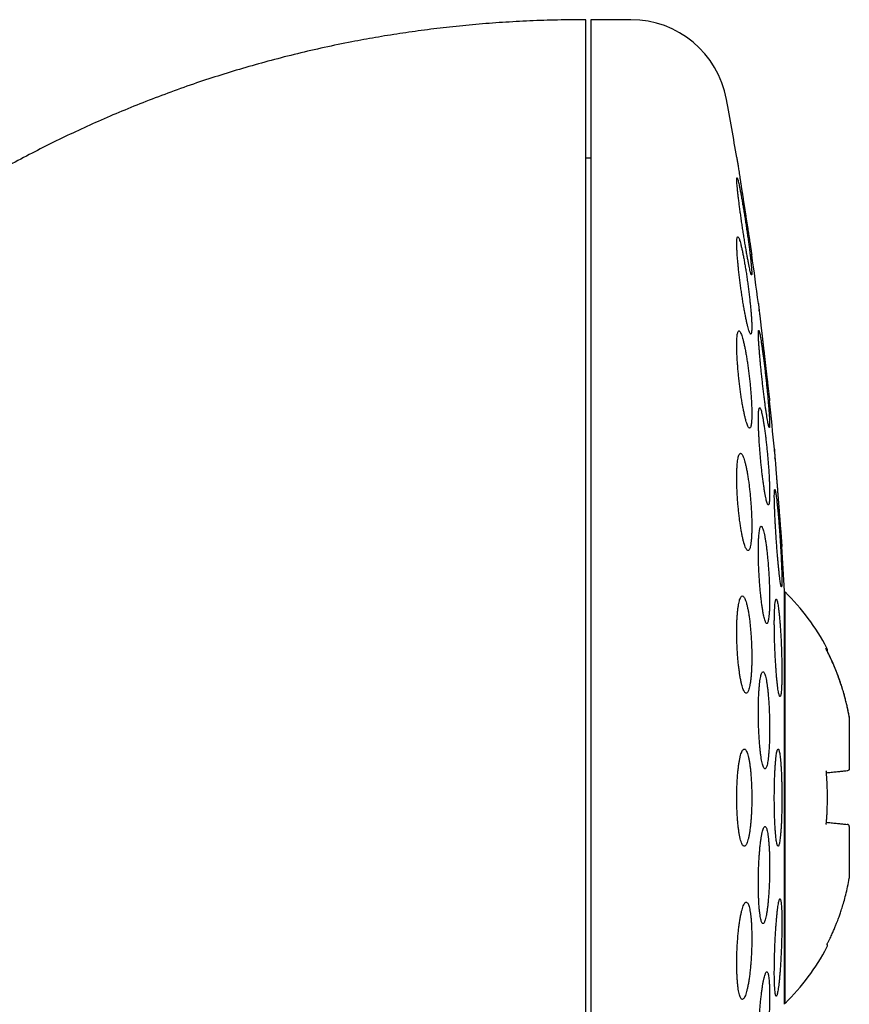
# Model space of a CAD drawing. Header units: millimetres. Extents: x 8 to 1012, y 12 to 1096.
# Tile 43 of 44: x 796 to 813, y 1002 to 1022. Entities that reach past the tile are written whole.
import ezdxf

# ---------------------------------------------------------------- set-up
doc = ezdxf.new("R2010")
doc.units = ezdxf.units.MM

msp = doc.modelspace()

# ---------------------------------------------------------------- linework, layer by layer
at = {"color": 7, "linetype": 'Continuous', "lineweight": 30}
for p, q in [((808.948, 1022.326), (808.122, 1022.326)), ((808.122, 1022.326), (808.122, 990.326)), ((808.122, 1019.476), (808.022, 1019.476)), ((811.57, 1016.485), (811.57, 1016.49)), ((812.108, 1002.076), (812.108, 1010.576)), ((812.122, 1010.557), (812.108, 1010.546)), ((812.122, 1002.094), (812.122, 1010.557)), ((813.442, 1007.982), (813.44, 1007.983)), ((813.442, 1007.981), (813.442, 1007.982)), ((813.442, 1006.929), (813.442, 1007.981)), ((813.442, 1006.926), (813.442, 1006.929)), ((813.442, 1005.723), (813.442, 1005.726)), ((813.442, 1004.671), (813.442, 1005.723)), ((813.442, 1004.67), (813.442, 1004.671)), ((812.108, 1002.106), (812.122, 1002.094))]:
    msp.add_line(p, q, dxfattribs=at)
for centre, radius, start, end in [((808.948, 1020.326), 2, 10.3987, 90), ((732.658, 1006.326), 79.564, 9.52332, 10.39867), ((732.658, 1006.326), 79.564, 7.33922, 8.0659), ((732.658, 1006.326), 79.564, 5.16579, 5.88928), ((732.658, 1006.326), 79.564, 3.06198, 3.72116), ((808.823, 1007.207), 4.702, 27.8372, 45.4484), ((808.823, 1005.445), 4.702, 314.5516, 332.163)]:
    msp.add_arc(centre, radius, start, end, dxfattribs=at)
for points, knots in [([(808.022, 1022.326), (807.827, 1022.325), (807.442, 1022.322), (806.869, 1022.302), (806.308, 1022.272), (805.758, 1022.229), (805.222, 1022.176), (804.7, 1022.114), (804.192, 1022.042), (803.694, 1021.961), (803.176, 1021.867), (802.64, 1021.756), (802.087, 1021.629), (801.547, 1021.491), (801.022, 1021.345), (800.51, 1021.19), (799.997, 1021.022), (799.484, 1020.841), (798.97, 1020.647), (798.472, 1020.446), (797.989, 1020.238), (797.521, 1020.025), (797.067, 1019.808), (796.613, 1019.578), (796.16, 1019.338), (795.709, 1019.086), (795.274, 1018.832), (794.855, 1018.576), (794.428, 1018.303), (793.993, 1018.014), (793.555, 1017.708), (793.136, 1017.404), (792.738, 1017.103), (792.359, 1016.805), (792.006, 1016.517), (791.676, 1016.24), (791.37, 1015.974), (791.079, 1015.714), (790.803, 1015.461), (790.542, 1015.216), (790.296, 1014.978), (790.063, 1014.749), (789.842, 1014.525), (789.623, 1014.3), (789.403, 1014.068), (789.177, 1013.825), (788.946, 1013.571), (788.709, 1013.304), (788.459, 1013.016), (788.196, 1012.705), (787.921, 1012.37), (787.641, 1012.019), (787.355, 1011.651), (787.064, 1011.264), (786.776, 1010.868), (786.489, 1010.462), (786.205, 1010.047), (785.918, 1009.614), (785.629, 1009.164), (785.339, 1008.696), (785.048, 1008.208), (784.757, 1007.702), (784.465, 1007.177), (784.175, 1006.632), (783.887, 1006.071), (783.604, 1005.492), (783.324, 1004.897), (783.047, 1004.282), (782.781, 1003.662), (782.526, 1003.039), (782.282, 1002.413), (782.042, 1001.768), (781.808, 1001.105), (781.58, 1000.423), (781.359, 999.722), (781.151, 999.022), (780.956, 998.324), (780.774, 997.63), (780.599, 996.919), (780.433, 996.191), (780.276, 995.447), (780.128, 994.685), (779.989, 993.906), (779.862, 993.111), (779.745, 992.298), (779.641, 991.468), (779.548, 990.621), (779.471, 989.774), (779.407, 988.927), (779.358, 988.081), (779.322, 987.22), (779.299, 986.344), (779.296, 985.754), (779.295, 985.457)], [0, 0, 0, 0, 0.011222, 0.022231, 0.033033, 0.043636, 0.054044, 0.064084, 0.073948, 0.083642, 0.093169, 0.104301, 0.11521, 0.125904, 0.136387, 0.146665, 0.156744, 0.167516, 0.17806, 0.188382, 0.198485, 0.208374, 0.21805, 0.227517, 0.237693, 0.247622, 0.257305, 0.266745, 0.275944, 0.286558, 0.296833, 0.306771, 0.316371, 0.325633, 0.334558, 0.342662, 0.350463, 0.357961, 0.365155, 0.372042, 0.378623, 0.384895, 0.390857, 0.396778, 0.402968, 0.40931, 0.415914, 0.422782, 0.429917, 0.437922, 0.446244, 0.454884, 0.463847, 0.473135, 0.482752, 0.492124, 0.501796, 0.51177, 0.522051, 0.532642, 0.543547, 0.554769, 0.566313, 0.578184, 0.590385, 0.602694, 0.615331, 0.628299, 0.641604, 0.654222, 0.667136, 0.68035, 0.693867, 0.707691, 0.721826, 0.736275, 0.749801, 0.763597, 0.777667, 0.792015, 0.806643, 0.821554, 0.836753, 0.852241, 0.868023, 0.884101, 0.90048, 0.917162, 0.933172, 0.949457, 0.966022, 0.982868, 1, 1, 1, 1]), ([(808.022, 1011.119), (808.022, 1011.302), (808.022, 1011.667), (808.022, 1012.207), (808.022, 1012.739), (808.022, 1013.262), (808.022, 1013.774), (808.022, 1014.274), (808.022, 1014.76), (808.022, 1015.235), (808.022, 1015.703), (808.022, 1016.161), (808.022, 1016.609), (808.022, 1017.044), (808.022, 1017.465), (808.022, 1017.869), (808.022, 1018.256), (808.022, 1018.626), (808.022, 1018.98), (808.022, 1019.321), (808.022, 1019.647), (808.022, 1019.958), (808.022, 1020.25), (808.022, 1020.525), (808.022, 1020.781), (808.022, 1021.016), (808.022, 1021.231), (808.022, 1021.428), (808.022, 1021.607), (808.022, 1021.767), (808.022, 1021.909), (808.022, 1022.03), (808.022, 1022.13), (808.022, 1022.21), (808.022, 1022.27), (808.022, 1022.308), (808.022, 1022.326), (808.022, 1022.324), (808.022, 1022.323)], [0, 0, 0, 0, 0.028465, 0.056883, 0.085288, 0.11372, 0.1422, 0.170131, 0.198031, 0.225935, 0.253879, 0.282349, 0.310768, 0.339173, 0.367601, 0.396079, 0.42401, 0.45191, 0.479814, 0.507758, 0.536228, 0.564647, 0.593052, 0.62148, 0.649958, 0.677889, 0.705789, 0.733693, 0.761637, 0.790107, 0.818526, 0.846931, 0.875359, 0.903834, 0.931761, 0.959661, 0.987567, 1, 1, 1, 1]), ([(811.125, 1019.49), (811.125, 1019.489), (811.126, 1019.488), (811.127, 1019.477), (811.13, 1019.46), (811.134, 1019.436), (811.138, 1019.405), (811.144, 1019.368), (811.151, 1019.325), (811.158, 1019.276), (811.167, 1019.222), (811.176, 1019.163), (811.186, 1019.098), (811.196, 1019.03), (811.208, 1018.957), (811.219, 1018.882), (811.232, 1018.803), (811.244, 1018.721), (811.257, 1018.638), (811.27, 1018.554), (811.283, 1018.469), (811.296, 1018.384), (811.309, 1018.3), (811.322, 1018.217), (811.335, 1018.135), (811.347, 1018.056), (811.359, 1017.981), (811.37, 1017.91), (811.38, 1017.842), (811.39, 1017.779), (811.399, 1017.722), (811.407, 1017.67), (811.414, 1017.624), (811.42, 1017.584), (811.425, 1017.552), (811.429, 1017.526), (811.432, 1017.506), (811.434, 1017.492), (811.434, 1017.491), (811.435, 1017.49)], [0, 0, 0, 0, 0.0260742, 0.0521485, 0.0789835, 0.1058186, 0.1318916, 0.1579647, 0.1847877, 0.2116108, 0.2378245, 0.2640384, 0.2909972, 0.3179561, 0.3444637, 0.3709715, 0.3982333, 0.4254952, 0.4522798, 0.4790645, 0.506619, 0.5341734, 0.5610967, 0.5880198, 0.6157285, 0.643437, 0.6702954, 0.6971536, 0.724806, 0.7524583, 0.7790756, 0.8056928, 0.8331015, 0.86051, 0.8868198, 0.9131296, 0.9402179, 0.9673062, 1, 1, 1, 1]), ([(811.13, 1019.075), (811.129, 1019.074), (811.127, 1019.071), (811.125, 1019.052), (811.125, 1019.022), (811.127, 1018.98), (811.132, 1018.926), (811.137, 1018.862), (811.145, 1018.789), (811.154, 1018.706), (811.165, 1018.616), (811.178, 1018.519), (811.191, 1018.417), (811.206, 1018.31), (811.222, 1018.199), (811.238, 1018.087), (811.255, 1017.974), (811.273, 1017.862), (811.29, 1017.753), (811.308, 1017.648), (811.325, 1017.548), (811.341, 1017.454), (811.357, 1017.369), (811.372, 1017.293), (811.385, 1017.227), (811.398, 1017.171), (811.408, 1017.128), (811.417, 1017.097), (811.425, 1017.079), (811.43, 1017.073), (811.433, 1017.08), (811.435, 1017.099), (811.434, 1017.131), (811.432, 1017.174), (811.428, 1017.228), (811.422, 1017.292), (811.414, 1017.366), (811.405, 1017.449), (811.394, 1017.54), (811.382, 1017.637), (811.368, 1017.74), (811.353, 1017.848), (811.337, 1017.958), (811.321, 1018.071), (811.304, 1018.183), (811.286, 1018.295), (811.269, 1018.404), (811.251, 1018.509), (811.234, 1018.609), (811.218, 1018.702), (811.202, 1018.787), (811.187, 1018.862), (811.174, 1018.928), (811.162, 1018.982), (811.151, 1019.024), (811.142, 1019.054), (811.135, 1019.072), (811.132, 1019.074), (811.13, 1019.075)], [0, 0, 0, 0, 0.017577, 0.035211, 0.052788, 0.070365, 0.087998, 0.105575, 0.123173, 0.140828, 0.158427, 0.176171, 0.19397, 0.211715, 0.229663, 0.247667, 0.265616, 0.283741, 0.301922, 0.320047, 0.338241, 0.356494, 0.374688, 0.392813, 0.410997, 0.42912, 0.447066, 0.46507, 0.483015, 0.500754, 0.51855, 0.536289, 0.553885, 0.571538, 0.589134, 0.606712, 0.624345, 0.641924, 0.659613, 0.677357, 0.695047, 0.712929, 0.730867, 0.74875, 0.766826, 0.784959, 0.803035, 0.821222, 0.839467, 0.857654, 0.875816, 0.894036, 0.912198, 0.930208, 0.948277, 0.966287, 0.983144, 1, 1, 1, 1]), ([(811.146, 1017.86), (811.143, 1017.859), (811.138, 1017.856), (811.132, 1017.837), (811.128, 1017.807), (811.125, 1017.764), (811.125, 1017.71), (811.127, 1017.646), (811.13, 1017.573), (811.135, 1017.49), (811.142, 1017.4), (811.151, 1017.303), (811.161, 1017.201), (811.173, 1017.094), (811.186, 1016.984), (811.201, 1016.873), (811.216, 1016.761), (811.232, 1016.65), (811.249, 1016.541), (811.267, 1016.436), (811.284, 1016.336), (811.302, 1016.243), (811.319, 1016.157), (811.336, 1016.081), (811.352, 1016.014), (811.367, 1015.958), (811.381, 1015.915), (811.394, 1015.883), (811.405, 1015.864), (811.414, 1015.858), (811.422, 1015.865), (811.428, 1015.884), (811.432, 1015.915), (811.435, 1015.959), (811.435, 1016.013), (811.433, 1016.078), (811.43, 1016.152), (811.424, 1016.235), (811.417, 1016.326), (811.408, 1016.423), (811.398, 1016.526), (811.386, 1016.633), (811.373, 1016.743), (811.358, 1016.854), (811.343, 1016.966), (811.327, 1017.077), (811.31, 1017.186), (811.292, 1017.29), (811.275, 1017.39), (811.257, 1017.483), (811.24, 1017.568), (811.223, 1017.644), (811.207, 1017.71), (811.192, 1017.764), (811.178, 1017.808), (811.166, 1017.838), (811.155, 1017.856), (811.149, 1017.859), (811.146, 1017.86)], [0, 0, 0, 0, 0.017619, 0.035293, 0.052911, 0.070533, 0.088211, 0.105833, 0.1234, 0.141024, 0.158592, 0.176214, 0.193891, 0.211513, 0.229299, 0.247141, 0.264928, 0.28292, 0.300969, 0.318961, 0.337112, 0.355321, 0.373472, 0.391663, 0.409913, 0.428103, 0.446196, 0.464347, 0.482439, 0.500339, 0.518296, 0.536195, 0.553895, 0.571651, 0.58935, 0.606931, 0.624568, 0.642148, 0.65974, 0.677388, 0.694981, 0.712707, 0.730489, 0.748216, 0.766144, 0.784128, 0.802056, 0.820166, 0.838333, 0.856443, 0.874637, 0.892889, 0.911082, 0.92922, 0.947417, 0.965554, 0.982777, 1, 1, 1, 1]), ([(811.435, 1017.49), (811.435, 1017.49), (811.435, 1017.49), (811.434, 1017.494), (811.434, 1017.494)], [0, 0, 0, 0, 0.878812, 1, 1, 1, 1]), ([(811.57, 1016.49), (811.57, 1016.489), (811.57, 1016.488), (811.571, 1016.477), (811.573, 1016.46), (811.576, 1016.435), (811.58, 1016.404), (811.584, 1016.367), (811.589, 1016.324), (811.595, 1016.274), (811.601, 1016.22), (811.608, 1016.16), (811.616, 1016.095), (811.624, 1016.026), (811.632, 1015.953), (811.641, 1015.877), (811.65, 1015.798), (811.66, 1015.716), (811.669, 1015.634), (811.679, 1015.55), (811.689, 1015.465), (811.699, 1015.38), (811.708, 1015.296), (811.718, 1015.214), (811.727, 1015.133), (811.736, 1015.054), (811.745, 1014.98), (811.753, 1014.909), (811.761, 1014.841), (811.768, 1014.779), (811.775, 1014.722), (811.781, 1014.67), (811.786, 1014.624), (811.791, 1014.585), (811.795, 1014.552), (811.798, 1014.526), (811.8, 1014.506), (811.801, 1014.492), (811.802, 1014.491), (811.802, 1014.49)], [0, 0, 0, 0, 0.026243, 0.052486, 0.079493, 0.1065, 0.132742, 0.158984, 0.185984, 0.212984, 0.239307, 0.265629, 0.292707, 0.319785, 0.346274, 0.372764, 0.400014, 0.427264, 0.453909, 0.480555, 0.50797, 0.535385, 0.562107, 0.588829, 0.616329, 0.64383, 0.670514, 0.697199, 0.724667, 0.752134, 0.778683, 0.805232, 0.832563, 0.859893, 0.886269, 0.912645, 0.939795, 0.966946, 1, 1, 1, 1]), ([(811.587, 1016.34), (811.587, 1016.344), (811.586, 1016.352), (811.585, 1016.358), (811.585, 1016.361)], [0, 0, 0, 0, 0.634447, 1, 1, 1, 1]), ([(811.171, 1015.927), (811.167, 1015.926), (811.159, 1015.923), (811.149, 1015.904), (811.14, 1015.873), (811.134, 1015.83), (811.129, 1015.776), (811.126, 1015.712), (811.125, 1015.637), (811.126, 1015.554), (811.129, 1015.463), (811.133, 1015.366), (811.14, 1015.264), (811.148, 1015.157), (811.158, 1015.048), (811.169, 1014.936), (811.182, 1014.825), (811.196, 1014.715), (811.211, 1014.607), (811.227, 1014.503), (811.244, 1014.403), (811.261, 1014.311), (811.279, 1014.225), (811.296, 1014.149), (811.313, 1014.082), (811.33, 1014.026), (811.347, 1013.982), (811.362, 1013.95), (811.377, 1013.931), (811.39, 1013.925), (811.401, 1013.931), (811.412, 1013.951), (811.42, 1013.983), (811.427, 1014.026), (811.431, 1014.081), (811.434, 1014.147), (811.435, 1014.222), (811.434, 1014.305), (811.431, 1014.397), (811.426, 1014.494), (811.42, 1014.597), (811.411, 1014.704), (811.401, 1014.813), (811.39, 1014.925), (811.377, 1015.036), (811.363, 1015.146), (811.348, 1015.254), (811.332, 1015.358), (811.315, 1015.457), (811.298, 1015.549), (811.28, 1015.634), (811.263, 1015.71), (811.246, 1015.776), (811.229, 1015.83), (811.212, 1015.874), (811.197, 1015.905), (811.183, 1015.923), (811.175, 1015.926), (811.171, 1015.927)], [0, 0, 0, 0, 0.01773, 0.035517, 0.053246, 0.070982, 0.088776, 0.106512, 0.124131, 0.141808, 0.159427, 0.176995, 0.194619, 0.212188, 0.229839, 0.247546, 0.265198, 0.28303, 0.300918, 0.318752, 0.336787, 0.354879, 0.372915, 0.391087, 0.409317, 0.427489, 0.44567, 0.463909, 0.482088, 0.500143, 0.518256, 0.53631, 0.554161, 0.57207, 0.58992, 0.607583, 0.625303, 0.642965, 0.660536, 0.678163, 0.695735, 0.713348, 0.731016, 0.74863, 0.766399, 0.784224, 0.801994, 0.819968, 0.837998, 0.855972, 0.874112, 0.89231, 0.91045, 0.928644, 0.946896, 0.965088, 0.982544, 1, 1, 1, 1]), ([(811.577, 1015.937), (811.576, 1015.936), (811.573, 1015.933), (811.571, 1015.914), (811.57, 1015.883), (811.57, 1015.84), (811.572, 1015.787), (811.576, 1015.722), (811.58, 1015.648), (811.586, 1015.565), (811.594, 1015.474), (811.602, 1015.376), (811.612, 1015.273), (811.622, 1015.165), (811.634, 1015.055), (811.646, 1014.943), (811.658, 1014.83), (811.671, 1014.719), (811.684, 1014.61), (811.697, 1014.505), (811.71, 1014.406), (811.723, 1014.313), (811.735, 1014.229), (811.747, 1014.153), (811.757, 1014.088), (811.767, 1014.033), (811.776, 1013.99), (811.784, 1013.959), (811.79, 1013.941), (811.795, 1013.935), (811.799, 1013.942), (811.801, 1013.961), (811.802, 1013.993), (811.801, 1014.036), (811.799, 1014.091), (811.796, 1014.156), (811.791, 1014.231), (811.785, 1014.315), (811.777, 1014.406), (811.769, 1014.504), (811.759, 1014.608), (811.749, 1014.716), (811.737, 1014.826), (811.725, 1014.939), (811.713, 1015.051), (811.7, 1015.162), (811.687, 1015.271), (811.674, 1015.375), (811.661, 1015.474), (811.648, 1015.566), (811.636, 1015.65), (811.625, 1015.725), (811.614, 1015.79), (811.604, 1015.844), (811.595, 1015.886), (811.588, 1015.916), (811.581, 1015.934), (811.578, 1015.936), (811.577, 1015.937)], [0, 0, 0, 0, 0.017711, 0.0354783, 0.053189, 0.0709003, 0.0886681, 0.1063795, 0.1240889, 0.1418545, 0.1595644, 0.1773413, 0.1951744, 0.2129519, 0.2308409, 0.2487863, 0.2666757, 0.2846728, 0.302727, 0.3207242, 0.3387784, 0.3568901, 0.3749439, 0.3929779, 0.4110698, 0.4291033, 0.4470487, 0.4650518, 0.4829965, 0.5008244, 0.5187095, 0.536537, 0.5542706, 0.572061, 0.5897947, 0.6074982, 0.625258, 0.6429618, 0.6607113, 0.678517, 0.696267, 0.7141186, 0.7320266, 0.7498787, 0.7678449, 0.785868, 0.8038345, 0.8218781, 0.8399792, 0.8580227, 0.8760718, 0.8941786, 0.9122272, 0.9302063, 0.9482433, 0.9662218, 0.983111, 1, 1, 1, 1]), ([(811.793, 1014.563), (811.793, 1014.567), (811.792, 1014.572), (811.791, 1014.579), (811.791, 1014.58)], [0, 0, 0, 0, 0.769945, 1, 1, 1, 1]), ([(811.597, 1014.346), (811.594, 1014.344), (811.589, 1014.342), (811.583, 1014.322), (811.577, 1014.292), (811.573, 1014.249), (811.571, 1014.195), (811.57, 1014.13), (811.57, 1014.055), (811.572, 1013.972), (811.575, 1013.881), (811.58, 1013.783), (811.586, 1013.68), (811.593, 1013.572), (811.601, 1013.462), (811.611, 1013.35), (811.621, 1013.238), (811.632, 1013.128), (811.644, 1013.02), (811.657, 1012.915), (811.67, 1012.816), (811.683, 1012.724), (811.696, 1012.639), (811.709, 1012.564), (811.721, 1012.498), (811.734, 1012.443), (811.745, 1012.4), (811.756, 1012.368), (811.766, 1012.349), (811.775, 1012.344), (811.783, 1012.35), (811.79, 1012.37), (811.795, 1012.402), (811.799, 1012.445), (811.801, 1012.5), (811.802, 1012.566), (811.802, 1012.641), (811.8, 1012.725), (811.796, 1012.817), (811.792, 1012.915), (811.786, 1013.018), (811.778, 1013.126), (811.77, 1013.236), (811.76, 1013.348), (811.75, 1013.46), (811.739, 1013.571), (811.727, 1013.679), (811.714, 1013.782), (811.701, 1013.881), (811.688, 1013.973), (811.675, 1014.057), (811.662, 1014.132), (811.65, 1014.197), (811.637, 1014.251), (811.626, 1014.294), (811.615, 1014.324), (811.605, 1014.342), (811.6, 1014.345), (811.597, 1014.346)], [0, 0, 0, 0, 0.01777, 0.035596, 0.053366, 0.071139, 0.088969, 0.106741, 0.124459, 0.142232, 0.15995, 0.177658, 0.195422, 0.213131, 0.230905, 0.248734, 0.266508, 0.284393, 0.302334, 0.320219, 0.338213, 0.356264, 0.374258, 0.392312, 0.410423, 0.428476, 0.446512, 0.464606, 0.482641, 0.50059, 0.518598, 0.536546, 0.554378, 0.572267, 0.590099, 0.607835, 0.625628, 0.643364, 0.661067, 0.678827, 0.69653, 0.714277, 0.73208, 0.749827, 0.767675, 0.785578, 0.803426, 0.821389, 0.839408, 0.857371, 0.875413, 0.893512, 0.911554, 0.929604, 0.947712, 0.965762, 0.982881, 1, 1, 1, 1]), ([(811.802, 1014.49), (811.802, 1014.49), (811.802, 1014.49), (811.801, 1014.495), (811.801, 1014.497)], [0, 0, 0, 0, 0.733664, 1, 1, 1, 1]), ([(811.203, 1013.408), (811.198, 1013.406), (811.188, 1013.404), (811.175, 1013.384), (811.162, 1013.353), (811.152, 1013.31), (811.143, 1013.255), (811.135, 1013.19), (811.13, 1013.115), (811.127, 1013.031), (811.125, 1012.939), (811.125, 1012.841), (811.128, 1012.738), (811.132, 1012.631), (811.138, 1012.521), (811.145, 1012.41), (811.155, 1012.299), (811.166, 1012.19), (811.178, 1012.082), (811.192, 1011.979), (811.207, 1011.881), (811.222, 1011.789), (811.239, 1011.704), (811.256, 1011.628), (811.273, 1011.562), (811.291, 1011.507), (811.308, 1011.463), (811.325, 1011.431), (811.342, 1011.412), (811.358, 1011.406), (811.372, 1011.412), (811.386, 1011.432), (811.398, 1011.464), (811.409, 1011.508), (811.418, 1011.564), (811.425, 1011.63), (811.43, 1011.706), (811.433, 1011.79), (811.435, 1011.882), (811.434, 1011.981), (811.432, 1012.084), (811.428, 1012.191), (811.422, 1012.301), (811.414, 1012.412), (811.404, 1012.523), (811.393, 1012.633), (811.381, 1012.74), (811.367, 1012.843), (811.352, 1012.941), (811.337, 1013.033), (811.32, 1013.116), (811.303, 1013.192), (811.286, 1013.257), (811.268, 1013.312), (811.251, 1013.355), (811.234, 1013.385), (811.218, 1013.404), (811.208, 1013.406), (811.203, 1013.408)], [0, 0, 0, 0, 0.017883, 0.0358221, 0.0537041, 0.0715946, 0.0895426, 0.1074322, 0.1251723, 0.1429698, 0.1607095, 0.1783052, 0.1959572, 0.2135531, 0.231129, 0.2487606, 0.2663373, 0.2840244, 0.3017672, 0.3194554, 0.3373369, 0.3552745, 0.3731567, 0.3912332, 0.4093668, 0.4274435, 0.4456305, 0.4638755, 0.482062, 0.5002239, 0.5184442, 0.5366051, 0.5546157, 0.5726847, 0.5906943, 0.6084964, 0.6263561, 0.6441576, 0.6617878, 0.6794746, 0.6971048, 0.7146735, 0.732298, 0.7498673, 0.7675085, 0.7852053, 0.8028474, 0.8206633, 0.8385351, 0.8563518, 0.8743714, 0.8924476, 0.9104675, 0.9286324, 0.9468548, 0.9650194, 0.9825098, 1, 1, 1, 1]), ([(811.899, 1013.49), (811.899, 1013.489), (811.899, 1013.488), (811.9, 1013.477), (811.901, 1013.459), (811.903, 1013.435), (811.905, 1013.404), (811.908, 1013.367), (811.912, 1013.323), (811.915, 1013.273), (811.92, 1013.218), (811.924, 1013.158), (811.929, 1013.093), (811.935, 1013.023), (811.94, 1012.95), (811.946, 1012.874), (811.953, 1012.795), (811.959, 1012.713), (811.965, 1012.63), (811.972, 1012.546), (811.978, 1012.462), (811.985, 1012.377), (811.992, 1012.294), (811.998, 1012.212), (812.004, 1012.131), (812.01, 1012.053), (812.016, 1011.979), (812.021, 1011.908), (812.027, 1011.841), (812.032, 1011.779), (812.036, 1011.722), (812.04, 1011.671), (812.043, 1011.625), (812.047, 1011.585), (812.049, 1011.552), (812.051, 1011.526), (812.053, 1011.507), (812.054, 1011.492), (812.054, 1011.491), (812.054, 1011.49)], [0, 0, 0, 0, 0.026363, 0.052727, 0.079857, 0.106987, 0.13335, 0.159713, 0.18684, 0.213967, 0.240367, 0.266767, 0.293929, 0.321091, 0.347567, 0.374042, 0.401282, 0.428522, 0.455068, 0.481613, 0.508928, 0.536242, 0.562822, 0.589401, 0.616754, 0.644106, 0.670668, 0.697231, 0.724568, 0.751906, 0.778407, 0.804908, 0.832184, 0.85946, 0.885883, 0.912307, 0.939502, 0.966696, 1, 1, 1, 1]), ([(811.902, 1013.444), (811.902, 1013.446), (811.901, 1013.458), (811.9, 1013.472), (811.899, 1013.487), (811.899, 1013.489), (811.899, 1013.49)], [0, 0, 0, 0, 0.086951, 0.370106, 0.653261, 1, 1, 1, 1]), ([(811.914, 1013.29), (811.914, 1013.296), (811.913, 1013.305), (811.912, 1013.312), (811.912, 1013.315)], [0, 0, 0, 0, 0.665894, 1, 1, 1, 1]), ([(811.909, 1012.664), (811.908, 1012.663), (811.905, 1012.66), (811.902, 1012.641), (811.9, 1012.61), (811.899, 1012.567), (811.898, 1012.512), (811.899, 1012.447), (811.901, 1012.372), (811.904, 1012.289), (811.907, 1012.197), (811.912, 1012.099), (811.917, 1011.995), (811.923, 1011.887), (811.93, 1011.777), (811.937, 1011.664), (811.945, 1011.552), (811.953, 1011.441), (811.962, 1011.333), (811.971, 1011.229), (811.979, 1011.13), (811.988, 1011.038), (811.997, 1010.954), (812.005, 1010.879), (812.013, 1010.814), (812.02, 1010.759), (812.027, 1010.717), (812.034, 1010.686), (812.039, 1010.667), (812.044, 1010.662), (812.048, 1010.669), (812.051, 1010.688), (812.053, 1010.72), (812.054, 1010.764), (812.054, 1010.819), (812.053, 1010.885), (812.051, 1010.96), (812.049, 1011.044), (812.045, 1011.136), (812.04, 1011.235), (812.035, 1011.339), (812.029, 1011.447), (812.022, 1011.558), (812.015, 1011.67), (812.007, 1011.783), (811.999, 1011.893), (811.99, 1012.002), (811.982, 1012.105), (811.973, 1012.204), (811.964, 1012.295), (811.955, 1012.379), (811.947, 1012.453), (811.939, 1012.518), (811.932, 1012.571), (811.925, 1012.613), (811.919, 1012.643), (811.913, 1012.66), (811.91, 1012.663), (811.909, 1012.664)], [0, 0, 0, 0, 0.0178124, 0.0356814, 0.0534936, 0.0713067, 0.0891767, 0.1069898, 0.1247891, 0.1426452, 0.1604447, 0.1782583, 0.1961286, 0.2139425, 0.2317989, 0.249712, 0.2675687, 0.2854778, 0.3034438, 0.3213531, 0.3393018, 0.3573077, 0.3752563, 0.3932141, 0.4112291, 0.4291867, 0.4471188, 0.4651082, 0.4830401, 0.5009232, 0.5188636, 0.5367465, 0.5545789, 0.5724684, 0.5903008, 0.6081031, 0.6259622, 0.6437646, 0.6615703, 0.6794326, 0.6972385, 0.7150795, 0.7329771, 0.7508183, 0.7687112, 0.7866609, 0.8045539, 0.8224927, 0.8404886, 0.8584275, 0.8763862, 0.8944023, 0.9123609, 0.9303044, 0.9483054, 0.9662487, 0.9831244, 1, 1, 1, 1]), ([(811.628, 1011.908), (811.624, 1011.906), (811.617, 1011.904), (811.607, 1011.884), (811.598, 1011.853), (811.59, 1011.81), (811.583, 1011.755), (811.578, 1011.69), (811.574, 1011.615), (811.571, 1011.531), (811.57, 1011.439), (811.57, 1011.341), (811.572, 1011.237), (811.575, 1011.13), (811.579, 1011.019), (811.585, 1010.908), (811.592, 1010.796), (811.601, 1010.686), (811.61, 1010.578), (811.62, 1010.474), (811.631, 1010.376), (811.643, 1010.284), (811.656, 1010.2), (811.668, 1010.125), (811.681, 1010.06), (811.695, 1010.005), (811.708, 1009.962), (811.72, 1009.93), (811.733, 1009.911), (811.744, 1009.906), (811.755, 1009.913), (811.765, 1009.932), (811.774, 1009.964), (811.782, 1010.008), (811.789, 1010.064), (811.794, 1010.13), (811.798, 1010.206), (811.801, 1010.29), (811.802, 1010.383), (811.802, 1010.481), (811.8, 1010.585), (811.797, 1010.693), (811.792, 1010.803), (811.786, 1010.915), (811.779, 1011.026), (811.771, 1011.137), (811.761, 1011.244), (811.751, 1011.347), (811.74, 1011.445), (811.728, 1011.537), (811.715, 1011.62), (811.703, 1011.695), (811.69, 1011.76), (811.676, 1011.814), (811.663, 1011.856), (811.651, 1011.886), (811.639, 1011.904), (811.632, 1011.907), (811.628, 1011.908)], [0, 0, 0, 0, 0.0178806, 0.0358177, 0.0536977, 0.0715825, 0.0895247, 0.1074089, 0.1252091, 0.1430665, 0.1608665, 0.178585, 0.1963602, 0.2140789, 0.2317864, 0.2495501, 0.2672579, 0.2850288, 0.302856, 0.3206275, 0.3385089, 0.3564468, 0.3743287, 0.3923201, 0.4103685, 0.42836, 0.4464127, 0.464523, 0.4825754, 0.500613, 0.5187084, 0.5367455, 0.5546978, 0.5727079, 0.5906597, 0.6084948, 0.6263872, 0.6442219, 0.6619599, 0.6797547, 0.6974927, 0.7151957, 0.7329552, 0.7506586, 0.7684032, 0.7862039, 0.803949, 0.8217933, 0.8396939, 0.8575387, 0.8754983, 0.8935148, 0.9114746, 0.9295153, 0.9476133, 0.9656538, 0.982827, 1, 1, 1, 1]), ([(812.03, 1011.798), (812.029, 1011.805), (812.029, 1011.816), (812.028, 1011.828), (812.027, 1011.831)], [0, 0, 0, 0, 0.715608, 1, 1, 1, 1]), ([(812.054, 1011.49), (812.054, 1011.49), (812.054, 1011.49), (812.054, 1011.495), (812.053, 1011.497)], [0, 0, 0, 0, 0.73022, 1, 1, 1, 1]), ([(808.022, 990.329), (808.022, 990.334), (808.022, 990.344), (808.022, 990.382), (808.022, 990.436), (808.022, 990.507), (808.022, 990.596), (808.022, 990.703), (808.022, 990.827), (808.022, 990.967), (808.022, 991.125), (808.022, 991.298), (808.022, 991.489), (808.022, 991.695), (808.022, 991.918), (808.022, 992.157), (808.022, 992.412), (808.022, 992.682), (808.022, 992.966), (808.022, 993.264), (808.022, 993.577), (808.022, 993.905), (808.022, 994.247), (808.022, 994.602), (808.022, 994.969), (808.022, 995.348), (808.022, 995.739), (808.022, 996.142), (808.022, 996.557), (808.022, 996.983), (808.022, 997.419), (808.022, 997.865), (808.022, 998.319), (808.022, 998.781), (808.022, 999.252), (808.022, 999.732), (808.022, 1000.219), (808.022, 1000.714), (808.022, 1001.213), (808.022, 1001.718), (808.022, 1002.227), (808.022, 1002.741), (808.022, 1003.26), (808.022, 1003.783), (808.022, 1004.309), (808.022, 1004.836), (808.022, 1005.364), (808.022, 1005.893), (808.022, 1006.422), (808.022, 1006.952), (808.022, 1007.482), (808.022, 1008.012), (808.022, 1008.538), (808.022, 1009.061), (808.022, 1009.581), (808.022, 1010.098), (808.022, 1010.611), (808.022, 1010.95), (808.022, 1011.119)], [0, 0, 0, 0, 0.0179086, 0.0357673, 0.0535957, 0.0714135, 0.0892403, 0.107096, 0.1250001, 0.142911, 0.1607712, 0.1786003, 0.1964181, 0.2142442, 0.2320983, 0.2500001, 0.267911, 0.2857712, 0.3036003, 0.3214181, 0.3392442, 0.3570983, 0.3750001, 0.392911, 0.4107712, 0.4286003, 0.4464181, 0.4642442, 0.4820983, 0.5000001, 0.517911, 0.5357712, 0.5536003, 0.5714181, 0.5892442, 0.6070983, 0.6250001, 0.642911, 0.6607712, 0.6786003, 0.6964181, 0.7142442, 0.7320983, 0.7500001, 0.767911, 0.7857712, 0.8036003, 0.8214181, 0.8392442, 0.8570983, 0.8750001, 0.8929087, 0.9107673, 0.9285957, 0.9464135, 0.9642403, 0.982096, 1, 1, 1, 1]), ([(811.24, 1010.474), (811.234, 1010.473), (811.223, 1010.47), (811.207, 1010.45), (811.192, 1010.419), (811.178, 1010.375), (811.166, 1010.32), (811.155, 1010.254), (811.145, 1010.178), (811.137, 1010.093), (811.131, 1010), (811.127, 1009.901), (811.125, 1009.797), (811.125, 1009.69), (811.127, 1009.579), (811.13, 1009.468), (811.136, 1009.357), (811.143, 1009.248), (811.152, 1009.141), (811.163, 1009.038), (811.175, 1008.941), (811.188, 1008.85), (811.202, 1008.766), (811.218, 1008.691), (811.234, 1008.626), (811.251, 1008.571), (811.268, 1008.528), (811.286, 1008.497), (811.303, 1008.478), (811.321, 1008.472), (811.337, 1008.479), (811.353, 1008.498), (811.368, 1008.531), (811.382, 1008.576), (811.395, 1008.632), (811.406, 1008.699), (811.415, 1008.776), (811.423, 1008.861), (811.429, 1008.954), (811.433, 1009.053), (811.435, 1009.157), (811.435, 1009.265), (811.433, 1009.376), (811.429, 1009.487), (811.424, 1009.598), (811.416, 1009.707), (811.407, 1009.814), (811.397, 1009.916), (811.385, 1010.013), (811.371, 1010.104), (811.357, 1010.187), (811.341, 1010.261), (811.325, 1010.326), (811.308, 1010.38), (811.291, 1010.422), (811.273, 1010.452), (811.256, 1010.471), (811.245, 1010.473), (811.24, 1010.474)], [0, 0, 0, 0, 0.0180353, 0.0361273, 0.0541618, 0.072204, 0.0903042, 0.1083453, 0.126243, 0.1441987, 0.1620955, 0.1797924, 0.1975463, 0.2152429, 0.2328213, 0.2504557, 0.2680344, 0.2856261, 0.3032733, 0.3208659, 0.3385948, 0.3563794, 0.3741093, 0.3920409, 0.4100288, 0.4279611, 0.4460745, 0.4642452, 0.4823587, 0.5005529, 0.5188051, 0.5369986, 0.5551339, 0.5733278, 0.5914621, 0.6094245, 0.6274451, 0.6454065, 0.6631606, 0.6809721, 0.6987258, 0.7163293, 0.7339893, 0.751593, 0.7691672, 0.7867971, 0.8043721, 0.822048, 0.8397796, 0.8574566, 0.875322, 0.8932434, 0.9111095, 0.9291723, 0.9472921, 0.9653551, 0.9826776, 1, 1, 1, 1]), ([(811.937, 1010.408), (811.935, 1010.406), (811.93, 1010.404), (811.923, 1010.384), (811.917, 1010.353), (811.912, 1010.31), (811.907, 1010.255), (811.904, 1010.19), (811.901, 1010.115), (811.899, 1010.031), (811.898, 1009.939), (811.899, 1009.84), (811.9, 1009.737), (811.902, 1009.629), (811.905, 1009.518), (811.909, 1009.406), (811.914, 1009.294), (811.919, 1009.183), (811.926, 1009.075), (811.933, 1008.971), (811.94, 1008.873), (811.948, 1008.781), (811.956, 1008.697), (811.965, 1008.623), (811.974, 1008.558), (811.982, 1008.503), (811.991, 1008.461), (812, 1008.43), (812.008, 1008.411), (812.016, 1008.406), (812.023, 1008.413), (812.03, 1008.432), (812.036, 1008.464), (812.041, 1008.508), (812.045, 1008.564), (812.049, 1008.63), (812.052, 1008.706), (812.053, 1008.79), (812.054, 1008.883), (812.054, 1008.981), (812.053, 1009.086), (812.05, 1009.194), (812.047, 1009.305), (812.043, 1009.417), (812.039, 1009.529), (812.033, 1009.639), (812.027, 1009.747), (812.02, 1009.85), (812.012, 1009.948), (812.004, 1010.04), (811.996, 1010.123), (811.987, 1010.197), (811.978, 1010.262), (811.97, 1010.315), (811.961, 1010.357), (811.953, 1010.387), (811.945, 1010.404), (811.94, 1010.407), (811.937, 1010.408)], [0, 0, 0, 0, 0.017879, 0.035816, 0.053695, 0.071576, 0.089515, 0.107396, 0.125239, 0.14314, 0.160983, 0.178789, 0.196653, 0.214459, 0.232261, 0.250119, 0.267921, 0.285751, 0.303638, 0.321469, 0.339349, 0.357286, 0.375167, 0.393097, 0.411083, 0.429013, 0.446971, 0.464985, 0.482942, 0.500892, 0.5189, 0.53685, 0.554761, 0.57273, 0.590642, 0.608501, 0.626417, 0.644276, 0.662091, 0.679963, 0.697778, 0.715578, 0.733434, 0.751234, 0.769052, 0.786927, 0.804745, 0.822609, 0.840529, 0.858393, 0.876309, 0.894282, 0.912197, 0.930149, 0.948158, 0.96611, 0.983055, 1, 1, 1, 1]), ([(813.442, 1007.981), (813.436, 1008.011), (813.425, 1008.072), (813.406, 1008.165), (813.383, 1008.263), (813.358, 1008.365), (813.329, 1008.471), (813.296, 1008.581), (813.262, 1008.686), (813.215, 1008.82), (813.152, 1008.985), (813.063, 1009.19), (812.992, 1009.328), (812.956, 1009.4)], [0, 0, 0, 0, 0.060187, 0.123573, 0.190163, 0.259959, 0.332963, 0.409171, 0.488582, 0.553491, 0.691445, 0.840283, 1, 1, 1, 1]), ([(813.441, 1007.983), (813.434, 1008.02), (813.42, 1008.095), (813.397, 1008.203), (813.373, 1008.303), (813.351, 1008.391), (813.33, 1008.468), (813.31, 1008.533), (813.293, 1008.589), (813.273, 1008.651), (813.247, 1008.729), (813.211, 1008.831), (813.165, 1008.951), (813.107, 1009.089), (813.04, 1009.236), (812.989, 1009.335), (812.964, 1009.383)], [0, 0, 0, 0, 0.076919, 0.153811, 0.222928, 0.284248, 0.337742, 0.383381, 0.421137, 0.456079, 0.514769, 0.587601, 0.674359, 0.774969, 0.88941, 1, 1, 1, 1]), ([(812.983, 1009.345), (812.985, 1009.346), (812.989, 1009.35), (812.992, 1009.359), (812.992, 1009.378), (812.986, 1009.392), (812.981, 1009.402)], [0, 0, 0, 0, 0.090117, 0.262357, 0.458116, 1, 1, 1, 1]), ([(813.441, 1007.983), (813.434, 1008.02), (813.42, 1008.095), (813.397, 1008.203), (813.373, 1008.303), (813.351, 1008.392), (813.33, 1008.468), (813.31, 1008.533), (813.293, 1008.589), (813.274, 1008.651), (813.247, 1008.729), (813.211, 1008.831), (813.165, 1008.951), (813.107, 1009.089), (813.046, 1009.223), (813.002, 1009.309), (812.983, 1009.345)], [0, 0, 0, 0, 0.079242, 0.158444, 0.229641, 0.292806, 0.347909, 0.394921, 0.433811, 0.469797, 0.530235, 0.605237, 0.694584, 0.7982, 0.916064, 1, 1, 1, 1]), ([(811.666, 1008.917), (811.662, 1008.916), (811.653, 1008.913), (811.641, 1008.894), (811.629, 1008.862), (811.618, 1008.819), (811.608, 1008.764), (811.598, 1008.698), (811.59, 1008.622), (811.583, 1008.537), (811.578, 1008.445), (811.574, 1008.346), (811.571, 1008.241), (811.57, 1008.133), (811.57, 1008.023), (811.572, 1007.911), (811.575, 1007.799), (811.579, 1007.689), (811.585, 1007.582), (811.592, 1007.478), (811.6, 1007.381), (811.609, 1007.29), (811.62, 1007.206), (811.631, 1007.132), (811.642, 1007.067), (811.655, 1007.013), (811.668, 1006.97), (811.681, 1006.939), (811.694, 1006.921), (811.707, 1006.915), (811.72, 1006.922), (811.732, 1006.942), (811.744, 1006.974), (811.755, 1007.019), (811.765, 1007.074), (811.774, 1007.141), (811.782, 1007.217), (811.789, 1007.303), (811.794, 1007.396), (811.798, 1007.495), (811.801, 1007.6), (811.802, 1007.708), (811.802, 1007.819), (811.8, 1007.931), (811.797, 1008.042), (811.792, 1008.152), (811.787, 1008.259), (811.779, 1008.362), (811.771, 1008.459), (811.762, 1008.55), (811.752, 1008.633), (811.74, 1008.707), (811.729, 1008.771), (811.716, 1008.824), (811.703, 1008.866), (811.691, 1008.896), (811.678, 1008.914), (811.67, 1008.916), (811.666, 1008.917)], [0, 0, 0, 0, 0.0179908, 0.0360386, 0.0540289, 0.0720232, 0.0900751, 0.1080689, 0.1259889, 0.1439665, 0.161886, 0.1796887, 0.1975487, 0.2153512, 0.2330709, 0.2508473, 0.2685671, 0.2862739, 0.304037, 0.3217443, 0.3395131, 0.3573381, 0.3751075, 0.3929862, 0.4109214, 0.4288006, 0.4467899, 0.4648362, 0.4828256, 0.5008777, 0.5189873, 0.5370392, 0.555078, 0.5731746, 0.5912129, 0.6091677, 0.6271803, 0.6451346, 0.6629723, 0.6808673, 0.6987047, 0.7164443, 0.7342407, 0.7519804, 0.7696834, 0.7874427, 0.8051461, 0.822889, 0.840688, 0.8584314, 0.876273, 0.8941711, 0.9120132, 0.9299704, 0.9479844, 0.9659419, 0.9829709, 1, 1, 1, 1]), ([(811.28, 1007.326), (811.274, 1007.325), (811.263, 1007.322), (811.245, 1007.302), (811.228, 1007.27), (811.212, 1007.226), (811.197, 1007.17), (811.182, 1007.104), (811.169, 1007.027), (811.158, 1006.942), (811.148, 1006.848), (811.139, 1006.748), (811.133, 1006.643), (811.128, 1006.535), (811.126, 1006.424), (811.125, 1006.312), (811.126, 1006.201), (811.129, 1006.091), (811.134, 1005.984), (811.141, 1005.882), (811.149, 1005.785), (811.16, 1005.695), (811.171, 1005.613), (811.184, 1005.539), (811.198, 1005.475), (811.213, 1005.421), (811.23, 1005.378), (811.246, 1005.348), (811.264, 1005.329), (811.281, 1005.324), (811.299, 1005.331), (811.316, 1005.351), (811.333, 1005.384), (811.349, 1005.428), (811.364, 1005.485), (811.379, 1005.552), (811.392, 1005.63), (811.403, 1005.716), (811.413, 1005.81), (811.421, 1005.91), (811.427, 1006.015), (811.432, 1006.124), (811.434, 1006.235), (811.435, 1006.347), (811.434, 1006.458), (811.43, 1006.568), (811.425, 1006.674), (811.418, 1006.776), (811.41, 1006.872), (811.4, 1006.962), (811.388, 1007.044), (811.375, 1007.117), (811.361, 1007.181), (811.346, 1007.234), (811.329, 1007.276), (811.313, 1007.305), (811.296, 1007.322), (811.286, 1007.325), (811.28, 1007.326)], [0, 0, 0, 0, 0.018146, 0.036349, 0.054494, 0.072645, 0.090853, 0.109002, 0.127054, 0.145164, 0.163214, 0.18106, 0.198965, 0.216811, 0.234469, 0.252184, 0.269842, 0.287411, 0.305035, 0.322605, 0.34022, 0.35789, 0.375506, 0.39328, 0.411111, 0.428886, 0.446867, 0.464904, 0.482885, 0.50103, 0.519232, 0.537376, 0.555569, 0.57382, 0.592012, 0.610114, 0.628274, 0.646375, 0.664287, 0.682257, 0.700168, 0.717878, 0.735645, 0.753354, 0.770938, 0.788578, 0.806163, 0.82375, 0.841393, 0.858982, 0.876698, 0.894469, 0.912187, 0.930102, 0.948074, 0.96599, 0.982995, 1, 1, 1, 1]), ([(811.976, 1007.326), (811.973, 1007.325), (811.968, 1007.322), (811.959, 1007.302), (811.95, 1007.271), (811.942, 1007.228), (811.935, 1007.173), (811.928, 1007.107), (811.921, 1007.032), (811.915, 1006.947), (811.91, 1006.855), (811.906, 1006.756), (811.903, 1006.651), (811.9, 1006.543), (811.899, 1006.432), (811.898, 1006.32), (811.899, 1006.207), (811.9, 1006.097), (811.903, 1005.989), (811.906, 1005.886), (811.911, 1005.788), (811.916, 1005.697), (811.922, 1005.613), (811.928, 1005.539), (811.935, 1005.474), (811.943, 1005.42), (811.951, 1005.378), (811.959, 1005.348), (811.968, 1005.329), (811.977, 1005.324), (811.986, 1005.331), (811.994, 1005.351), (812.003, 1005.383), (812.011, 1005.427), (812.018, 1005.483), (812.025, 1005.549), (812.032, 1005.625), (812.038, 1005.71), (812.043, 1005.803), (812.047, 1005.902), (812.05, 1006.007), (812.052, 1006.116), (812.054, 1006.227), (812.054, 1006.339), (812.054, 1006.451), (812.052, 1006.562), (812.049, 1006.669), (812.046, 1006.772), (812.042, 1006.87), (812.037, 1006.961), (812.031, 1007.043), (812.024, 1007.117), (812.017, 1007.181), (812.009, 1007.234), (812.001, 1007.276), (811.993, 1007.305), (811.985, 1007.323), (811.979, 1007.325), (811.976, 1007.326)], [0, 0, 0, 0, 0.0179462, 0.0359494, 0.0538955, 0.0718428, 0.0898473, 0.1077944, 0.1257173, 0.1436975, 0.1616201, 0.1794916, 0.1974202, 0.2152914, 0.2331148, 0.2509951, 0.2688184, 0.2866182, 0.3044747, 0.3222747, 0.3400856, 0.3579531, 0.3757643, 0.393616, 0.4115244, 0.4293764, 0.4472808, 0.4652422, 0.4831468, 0.5010929, 0.5190962, 0.5370423, 0.5550007, 0.5730165, 0.5909747, 0.6089104, 0.6269035, 0.644839, 0.6627271, 0.6806724, 0.6985603, 0.7163968, 0.7342905, 0.752127, 0.7699307, 0.7877913, 0.8055952, 0.8233991, 0.8412597, 0.8590638, 0.8769005, 0.8947939, 0.9126308, 0.9305187, 0.9484635, 0.9663516, 0.9831758, 1, 1, 1, 1]), ([(812.956, 1006.88), (812.961, 1006.873), (812.968, 1006.863), (812.968, 1006.854), (812.968, 1006.851)], [0, 0, 0, 0, 0.724193, 1, 1, 1, 1]), ([(812.969, 1005.8), (812.971, 1005.824), (812.976, 1005.878), (812.981, 1005.961), (812.986, 1006.044), (812.988, 1006.116), (812.99, 1006.176), (812.991, 1006.228), (812.992, 1006.285), (812.992, 1006.359), (812.991, 1006.46), (812.987, 1006.583), (812.98, 1006.716), (812.973, 1006.807), (812.969, 1006.851)], [0, 0, 0, 0, 0.066293, 0.156129, 0.235308, 0.303779, 0.361512, 0.40849, 0.449875, 0.524625, 0.62053, 0.737462, 0.875332, 1, 1, 1, 1]), ([(813.397, 1006.876), (813.378, 1006.874), (813.341, 1006.87), (813.265, 1006.862), (813.174, 1006.853), (813.077, 1006.842), (813.003, 1006.835), (812.971, 1006.831)], [0, 0, 0, 0, 0.211964, 0.422132, 0.631254, 0.840088, 1, 1, 1, 1]), ([(813.442, 1006.926), (813.441, 1006.919), (813.441, 1006.909), (813.436, 1006.898), (813.431, 1006.891), (813.424, 1006.885), (813.413, 1006.879), (813.404, 1006.877), (813.397, 1006.876)], [0, 0, 0, 0, 0.266061, 0.382306, 0.49341, 0.605286, 0.723885, 1, 1, 1, 1]), ([(812.971, 1005.82), (813.003, 1005.817), (813.077, 1005.809), (813.174, 1005.799), (813.265, 1005.789), (813.341, 1005.781), (813.378, 1005.777), (813.397, 1005.776)], [0, 0, 0, 0, 0.159503, 0.368439, 0.577662, 0.787933, 1, 1, 1, 1]), ([(811.706, 1005.735), (811.702, 1005.733), (811.693, 1005.731), (811.68, 1005.711), (811.667, 1005.68), (811.654, 1005.636), (811.642, 1005.58), (811.63, 1005.514), (811.619, 1005.438), (811.608, 1005.353), (811.599, 1005.26), (811.591, 1005.16), (811.584, 1005.056), (811.578, 1004.947), (811.574, 1004.835), (811.571, 1004.723), (811.57, 1004.611), (811.57, 1004.501), (811.571, 1004.393), (811.574, 1004.29), (811.579, 1004.193), (811.584, 1004.102), (811.591, 1004.02), (811.599, 1003.946), (811.609, 1003.882), (811.619, 1003.828), (811.63, 1003.786), (811.642, 1003.756), (811.654, 1003.738), (811.667, 1003.733), (811.68, 1003.74), (811.693, 1003.76), (811.706, 1003.792), (811.719, 1003.837), (811.731, 1003.892), (811.743, 1003.959), (811.754, 1004.036), (811.764, 1004.122), (811.773, 1004.215), (811.781, 1004.315), (811.788, 1004.42), (811.794, 1004.529), (811.798, 1004.641), (811.801, 1004.753), (811.802, 1004.865), (811.802, 1004.975), (811.8, 1005.083), (811.797, 1005.185), (811.793, 1005.282), (811.787, 1005.372), (811.78, 1005.454), (811.772, 1005.527), (811.763, 1005.591), (811.752, 1005.644), (811.741, 1005.685), (811.73, 1005.714), (811.718, 1005.731), (811.71, 1005.733), (811.706, 1005.735)], [0, 0, 0, 0, 0.018049, 0.036155, 0.054203, 0.072253, 0.09036, 0.10841, 0.126431, 0.14451, 0.162531, 0.180453, 0.198434, 0.216356, 0.234162, 0.252024, 0.269829, 0.28755, 0.305328, 0.323049, 0.340755, 0.358518, 0.376224, 0.393991, 0.411814, 0.429581, 0.447457, 0.465389, 0.483266, 0.501253, 0.519297, 0.537284, 0.555335, 0.573444, 0.591496, 0.609536, 0.627634, 0.645673, 0.66363, 0.681646, 0.699602, 0.717443, 0.735341, 0.753181, 0.770922, 0.78872, 0.806462, 0.824165, 0.841924, 0.859627, 0.877368, 0.895166, 0.912907, 0.930746, 0.948642, 0.966481, 0.98324, 1, 1, 1, 1]), ([(812.956, 1005.772), (812.961, 1005.779), (812.968, 1005.788), (812.968, 1005.798), (812.968, 1005.801)], [0, 0, 0, 0, 0.72567, 1, 1, 1, 1]), ([(813.442, 1005.726), (813.441, 1005.733), (813.441, 1005.742), (813.436, 1005.754), (813.431, 1005.761), (813.425, 1005.767), (813.413, 1005.773), (813.404, 1005.774), (813.397, 1005.776)], [0, 0, 0, 0, 0.265216, 0.381301, 0.492334, 0.604217, 0.722945, 1, 1, 1, 1]), ([(812.982, 1003.304), (812.991, 1003.322), (813.018, 1003.373), (813.058, 1003.456), (813.1, 1003.549), (813.136, 1003.632), (813.166, 1003.706), (813.191, 1003.769), (813.212, 1003.824), (813.234, 1003.885), (813.261, 1003.963), (813.295, 1004.065), (813.332, 1004.189), (813.37, 1004.334), (813.409, 1004.495), (813.43, 1004.61), (813.441, 1004.669)], [0, 0, 0, 0, 0.040799, 0.119824, 0.190819, 0.253786, 0.30871, 0.355566, 0.394323, 0.430238, 0.490583, 0.565483, 0.654748, 0.758292, 0.876039, 1, 1, 1, 1]), ([(812.015, 1004.244), (812.013, 1004.243), (812.007, 1004.24), (811.999, 1004.22), (811.991, 1004.189), (811.982, 1004.146), (811.973, 1004.091), (811.964, 1004.025), (811.956, 1003.95), (811.948, 1003.865), (811.94, 1003.773), (811.932, 1003.674), (811.925, 1003.569), (811.919, 1003.46), (811.913, 1003.349), (811.909, 1003.236), (811.905, 1003.124), (811.902, 1003.013), (811.9, 1002.905), (811.899, 1002.801), (811.898, 1002.703), (811.899, 1002.612), (811.901, 1002.529), (811.904, 1002.455), (811.908, 1002.391), (811.912, 1002.337), (811.918, 1002.295), (811.924, 1002.265), (811.931, 1002.247), (811.938, 1002.242), (811.946, 1002.249), (811.954, 1002.269), (811.963, 1002.301), (811.971, 1002.345), (811.98, 1002.401), (811.989, 1002.467), (811.997, 1002.543), (812.006, 1002.628), (812.014, 1002.721), (812.021, 1002.821), (812.028, 1002.926), (812.034, 1003.035), (812.04, 1003.146), (812.044, 1003.259), (812.048, 1003.371), (812.051, 1003.482), (812.053, 1003.59), (812.054, 1003.693), (812.054, 1003.791), (812.053, 1003.881), (812.051, 1003.964), (812.048, 1004.037), (812.045, 1004.101), (812.04, 1004.153), (812.035, 1004.195), (812.029, 1004.223), (812.022, 1004.241), (812.017, 1004.243), (812.015, 1004.244)], [0, 0, 0, 0, 0.017946, 0.035948, 0.053894, 0.071839, 0.089841, 0.107786, 0.125744, 0.14376, 0.161719, 0.179663, 0.197664, 0.215608, 0.233509, 0.251467, 0.269368, 0.287215, 0.30512, 0.322968, 0.340777, 0.358642, 0.376451, 0.394252, 0.412109, 0.429909, 0.447736, 0.465619, 0.483446, 0.501321, 0.519254, 0.537129, 0.555055, 0.573038, 0.590964, 0.60892, 0.626934, 0.64489, 0.662842, 0.680851, 0.698803, 0.71672, 0.734693, 0.752609, 0.770473, 0.788394, 0.806257, 0.824076, 0.841951, 0.859769, 0.877569, 0.895425, 0.913224, 0.93104, 0.948911, 0.966727, 0.983363, 1, 1, 1, 1]), ([(811.32, 1004.178), (811.314, 1004.176), (811.303, 1004.174), (811.285, 1004.154), (811.268, 1004.122), (811.25, 1004.078), (811.233, 1004.022), (811.217, 1003.955), (811.201, 1003.878), (811.186, 1003.792), (811.173, 1003.699), (811.161, 1003.598), (811.15, 1003.492), (811.142, 1003.383), (811.135, 1003.271), (811.129, 1003.159), (811.126, 1003.046), (811.125, 1002.936), (811.126, 1002.83), (811.128, 1002.727), (811.133, 1002.631), (811.139, 1002.541), (811.147, 1002.459), (811.156, 1002.386), (811.168, 1002.323), (811.18, 1002.27), (811.194, 1002.229), (811.209, 1002.199), (811.225, 1002.181), (811.241, 1002.176), (811.259, 1002.183), (811.276, 1002.203), (811.294, 1002.236), (811.311, 1002.281), (811.328, 1002.337), (811.344, 1002.405), (811.36, 1002.482), (811.375, 1002.569), (811.388, 1002.663), (811.4, 1002.764), (811.41, 1002.87), (811.419, 1002.979), (811.426, 1003.091), (811.431, 1003.204), (811.434, 1003.316), (811.435, 1003.426), (811.434, 1003.532), (811.431, 1003.634), (811.427, 1003.73), (811.421, 1003.82), (811.413, 1003.901), (811.403, 1003.973), (811.392, 1004.036), (811.379, 1004.088), (811.365, 1004.129), (811.351, 1004.157), (811.335, 1004.174), (811.325, 1004.177), (811.32, 1004.178)], [0, 0, 0, 0, 0.018185, 0.036427, 0.054612, 0.072797, 0.09104, 0.109225, 0.127386, 0.145604, 0.163764, 0.18177, 0.199835, 0.217841, 0.235638, 0.253493, 0.271289, 0.288915, 0.306597, 0.324223, 0.341791, 0.359414, 0.376982, 0.394626, 0.412326, 0.429971, 0.447793, 0.465672, 0.483495, 0.501521, 0.519604, 0.537631, 0.555799, 0.574025, 0.592193, 0.610377, 0.628619, 0.646801, 0.664864, 0.682986, 0.701048, 0.71891, 0.736829, 0.75469, 0.77236, 0.790088, 0.807758, 0.82533, 0.842959, 0.860531, 0.878139, 0.895803, 0.913412, 0.931171, 0.948987, 0.966747, 0.983374, 1, 1, 1, 1]), ([(812.981, 1003.25), (812.985, 1003.258), (812.991, 1003.27), (812.992, 1003.287), (812.99, 1003.298), (812.986, 1003.304), (812.984, 1003.307)], [0, 0, 0, 0, 0.466465, 0.657542, 0.830511, 1, 1, 1, 1]), ([(811.744, 1002.744), (811.74, 1002.743), (811.732, 1002.74), (811.72, 1002.72), (811.707, 1002.689), (811.694, 1002.645), (811.681, 1002.59), (811.668, 1002.524), (811.655, 1002.448), (811.643, 1002.363), (811.631, 1002.27), (811.62, 1002.17), (811.609, 1002.065), (811.6, 1001.956), (811.592, 1001.844), (811.584, 1001.731), (811.579, 1001.618), (811.574, 1001.507), (811.571, 1001.4), (811.57, 1001.296), (811.57, 1001.199), (811.571, 1001.109), (811.574, 1001.026), (811.578, 1000.953), (811.584, 1000.889), (811.591, 1000.836), (811.599, 1000.795), (811.608, 1000.765), (811.618, 1000.747), (811.629, 1000.742), (811.641, 1000.749), (811.653, 1000.769), (811.666, 1000.802), (811.679, 1000.846), (811.692, 1000.902), (811.705, 1000.968), (811.717, 1001.045), (811.73, 1001.13), (811.742, 1001.224), (811.753, 1001.324), (811.763, 1001.43), (811.773, 1001.539), (811.781, 1001.651), (811.788, 1001.764), (811.793, 1001.877), (811.798, 1001.987), (811.8, 1002.095), (811.802, 1002.198), (811.802, 1002.295), (811.8, 1002.385), (811.797, 1002.467), (811.793, 1002.539), (811.788, 1002.602), (811.781, 1002.655), (811.773, 1002.696), (811.764, 1002.724), (811.754, 1002.741), (811.747, 1002.743), (811.744, 1002.744)], [0, 0, 0, 0, 0.0180269, 0.0361116, 0.0541389, 0.0721641, 0.0902466, 0.1082718, 0.1263281, 0.1444421, 0.1624981, 0.1805215, 0.1986027, 0.2166255, 0.2345518, 0.2525358, 0.2704616, 0.2882701, 0.3061359, 0.3239442, 0.3416668, 0.3594461, 0.3771688, 0.3948743, 0.412636, 0.430342, 0.4481059, 0.4659261, 0.4836906, 0.501563, 0.5194919, 0.5373648, 0.555349, 0.5733902, 0.5913746, 0.6094252, 0.6275333, 0.6455836, 0.6636251, 0.6817244, 0.6997654, 0.717726, 0.7357443, 0.7537043, 0.7715482, 0.7894496, 0.8072931, 0.8250367, 0.8428371, 0.8605807, 0.8782837, 0.8960431, 0.9137465, 0.9314855, 0.9492806, 0.9670201, 0.98351, 1, 1, 1, 1])]:
    msp.add_open_spline(points, degree=3, knots=knots, dxfattribs=at)

doc.saveas('drawing.dxf')
